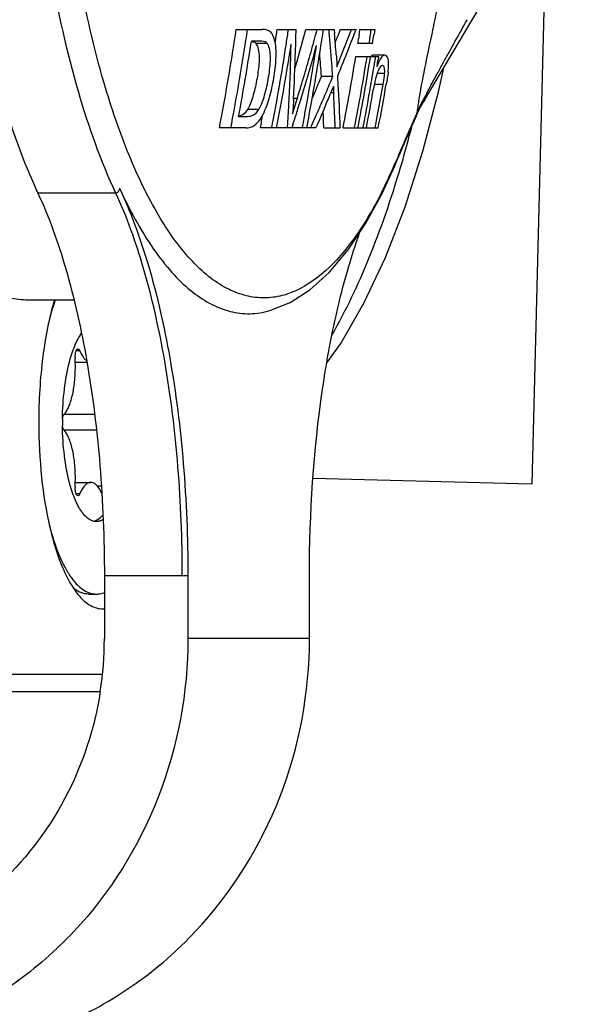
# Model space of a CAD drawing. Header units: millimetres. Extents: x 0 to 420, y 0 to 297.
# Tile 34 of 140: x 149.94 to 152.76, y 68.03 to 73.02. Entities that reach past the tile are written whole.
import ezdxf

# ---------------------------------------------------------------- set-up
doc = ezdxf.new("R2010")
doc.units = ezdxf.units.MM
doc.header["$LTSCALE"] = 23.1
doc.layers.get('0').update_dxf_attribs({"linetype": 'CONTINUOUS'})
doc.layers.add('DIM_PILOTEES', color=7, linetype='CONTINUOUS')
doc.styles.get("Standard").update_dxf_attribs({"font": 'txt', "width": 0.7})
doc.dimstyles.new('DIMSTYLE_6', dxfattribs={"dimtxt": 2.5, "dimasz": 3.5, "dimexe": 2, "dimexo": 0, "dimtad": 1, "dimdec": 0, "dimlfac": 3.333333, "dimdsep": 46, "dimtxsty": 'Standard', "dimblk": '_FILLED', "dimblk1": '_FILLED', "dimblk2": '_FILLED', "dimcen": 0.09, "dimazin": 2, "dimtp": 0.3, "dimtm": 0.3, "dimtfac": 1, "dimtdec": 0, "dimtofl": 0, "dimtmove": 0, "dimatfit": 3, "dimldrblk": '_FILLED', "dimfxl": 0, "dimtolj": 1, "dimarcsym": 0})

# ---------------------------------------------------------------- blocks, each defined once
blk = doc.blocks.new('_FILLED')
at = {"color": 0, "linetype": 'ByBlock'}
blk.add_solid([(0, 0), (-1, 0.1429), (-1, -0.1429)], dxfattribs=at)
blk = doc.blocks.new('*D21')
at = {"layer": 'DIM_PILOTEES', "color": 2, "linetype": 'Continuous'}
for p, q in [((148.8653, 82.1725), (191.83, 82.1725)), ((189.83, 82.1725), (189.83, 67.5925)), ((189.83, 53.0125), (189.83, 67.5925)), ((117.4408, 53.0125), (191.83, 53.0125))]:
    blk.add_line(p, q, dxfattribs=at)
at = {"layer": 'DIM_PILOTEES', "color": 2, "linetype": 'Continuous', "xscale": 3.5, "yscale": 3.5, "zscale": 3.5}
for p, rotation in [((189.83, 82.1725), 90), ((189.83, 53.0125), 270)]:
    blk.add_blockref('_FILLED', p, dxfattribs=dict(at, rotation=rotation))
at = {"layer": 'DIM_PILOTEES', "color": 2, "linetype": 'Continuous', "insert": (186.705, 67.5925), "char_height": 2.5, "width": 17.678571, "attachment_point": 2, "rotation": 90, "line_spacing_factor": 0.9}
blk.add_mtext('{\\ftxt;\\W0.0001;\\H0.0001;\\~}{\\ftxt;\\W2.7142857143;\\H2.5; }{\\ftxt;\\W0.0001;\\H0.0001;\\~}{\\ftxt;\\W0.0001;\\H0.0001;\\~}{\\ftxt;\\W1.5714285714;\\H2.5; }{\\ftxt;\\W0.0001;\\H0.0001;\\~}{\\ftxt;\\W0.0001;\\H0.0001;\\~}{\\ftxt;\\W0.4285714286;\\H2.5; }{\\ftxt;\\W0.0001;\\H0.0001;\\~}', dxfattribs=at)

msp = doc.modelspace()

# ---------------------------------------------------------------- linework, layer by layer
at = {"color": 7, "linetype": 'Continuous'}
for p, q in [((151.9816, 72.6065), (152.5904, 73.6343)), ((152.6053, 73.662), (152.5299, 70.671)), ((151.033, 72.9727), (151.1638, 72.9727)), ((151.2403, 72.9727), (151.336, 72.9727)), ((151.3858, 72.9727), (151.5287, 72.9727)), ((151.4745, 72.9727), (151.4738, 72.9683)), ((151.5021, 72.9702), (151.5019, 72.9727)), ((151.5287, 72.9727), (151.5306, 72.9519)), ((151.5287, 72.9727), (151.5306, 72.9519)), ((151.56, 72.9727), (151.547, 72.9391)), ((151.5601, 72.9727), (151.6396, 72.9727)), ((151.6396, 72.9727), (151.6368, 72.9652)), ((151.6559, 72.9494), (151.6524, 72.926)), ((151.6594, 72.9727), (151.7341, 72.9727)), ((151.7341, 72.9727), (151.7306, 72.9494)), ((151.0786, 72.8946), (151.0821, 72.9181)), ((151.1101, 72.9139), (151.1091, 72.9074)), ((151.1247, 72.9139), (151.1101, 72.9139)), ((151.1465, 72.914), (151.1247, 72.9139)), ((151.1312, 72.9037), (151.1885, 72.9037)), ((151.2855, 72.8935), (151.2868, 72.9022)), ((151.7234, 72.9023), (151.6487, 72.9023)), ((151.6382, 72.8353), (151.7538, 72.8353)), ((151.7129, 72.8353), (151.7125, 72.8325)), ((151.7854, 72.8434), (151.7279, 72.8434)), ((151.7377, 72.8284), (151.7388, 72.8353)), ((151.7538, 72.8353), (151.7511, 72.8182)), ((151.7294, 72.7773), (151.7309, 72.7862)), ((151.7469, 72.7925), (151.7455, 72.7838)), ((151.5216, 72.7338), (151.4643, 72.7338)), ((151.7844, 72.7496), (151.7459, 72.7496)), ((151.7767, 72.6937), (151.7321, 72.6937)), ((151.5262, 72.6519), (151.5106, 72.6519)), ((151.5264, 72.6486), (151.5262, 72.6519)), ((151.3186, 72.5457), (151.3395, 72.6145)), ((151.3231, 72.6256), (151.3429, 72.6256)), ((151.3395, 72.6145), (151.3429, 72.6256)), ((151.3595, 72.6171), (151.357, 72.609)), ((151.0175, 72.5379), (151.022, 72.5621)), ((151.0176, 72.5379), (151.0221, 72.5621)), ((151.0452, 72.5327), (151.081, 72.5326)), ((151.1477, 72.5678), (151.0901, 72.5678)), ((151.3375, 72.546), (151.3357, 72.5403)), ((151.9482, 72.5511), (151.9436, 72.5404)), ((151.9482, 72.5511), (151.9439, 72.5323)), ((151.2128, 72.4739), (151.2137, 72.4784)), ((151.3195, 72.489), (151.3147, 72.4739)), ((151.3195, 72.489), (151.3147, 72.4739)), ((151.9366, 72.5244), (151.9342, 72.5191)), ((151.9366, 72.5244), (151.9342, 72.5191)), ((151.0824, 72.4739), (150.9476, 72.4739)), ((151.4367, 72.4739), (151.1552, 72.4739)), ((151.3674, 72.4739), (151.3682, 72.478)), ((151.4762, 72.4739), (151.5592, 72.4739)), ((151.5743, 72.4739), (151.752, 72.4739)), ((151.6319, 72.4739), (151.6325, 72.477)), ((151.6753, 72.4739), (151.6758, 72.4769)), ((151.7717, 72.1419), (151.836, 72.2827)), ((151.8359, 72.2824), (151.8361, 72.2828)), ((151.8361, 72.2828), (151.8408, 72.3027)), ((150.4232, 72.1438), (150.0286, 72.1438)), ((149.9683, 71.6039), (150.2114, 71.6039)), ((150.2407, 71.345), (150.2225, 71.345)), ((150.2181, 71.287), (150.2772, 71.287)), ((150.3157, 71.022), (150.1613, 71.022)), ((150.3256, 70.943), (150.1613, 70.943)), ((151.4215, 70.6989), (152.5299, 70.671)), ((150.2181, 70.678), (150.2967, 70.678)), ((150.3498, 70.6595), (150.3295, 70.6595)), ((150.2407, 70.6199), (150.2225, 70.6199)), ((150.7599, 70.2057), (150.3653, 70.2057)), ((150.3653, 70.2057), (150.3653, 69.8875)), ((150.7881, 70.2059), (150.7881, 69.8875)), ((151.4038, 69.8875), (151.4038, 70.2059)), ((150.2857, 70.1125), (150.3249, 70.1125)), ((151.4038, 69.8875), (150.7881, 69.8875)), ((148.3195, 69.7075), (150.3552, 69.7075)), ((150.3428, 69.6175), (146.5153, 69.6175))]:
    msp.add_line(p, q, dxfattribs=at)
for points in [[(151.9777, 72.3556), (152.0575, 72.6576), (152.0838, 72.779)], [(151.9438, 72.5319), (151.9514, 72.5489), (151.9612, 72.5692), (151.9718, 72.5892), (151.9821, 72.6072)], [(151.9277, 72.4951), (151.9365, 72.5152), (151.9439, 72.5323)], [(151.8359, 72.2824), (151.8452, 72.3041), (151.8647, 72.3499), (151.8836, 72.3937), (151.9017, 72.4355), (151.9191, 72.4753), (151.9279, 72.4953)], [(151.4914, 71.2842), (151.5623, 71.382), (151.6797, 71.5858), (151.7883, 71.8173), (151.8878, 72.0747), (151.9777, 72.3556)], [(151.5996, 71.8557), (151.6897, 71.9909), (151.7717, 72.1419)], [(151.2033, 71.5483), (151.3057, 71.5895), (151.4063, 71.6542), (151.5042, 71.7424), (151.5996, 71.8557)]]:
    msp.add_lwpolyline(points, dxfattribs=at)
for centre, radius, start, end in [((139.3217, 74.7214), 11.8412, 349.37414, 351.50763), ((139.3394, 74.7172), 11.8797, 351.28963, 351.55595), ((139.5977, 74.7044), 11.7707, 351.2106, 351.53998), ((139.5014, 74.7179), 11.9245, 351.24186, 351.58436), ((140.2706, 75.9991), 11.5198, 343.75038, 344.76918), ((140.9151, 73.1786), 10.423, 358.56216, 358.86831), ((140.3118, 75.9932), 11.5336, 344.23558, 344.81812), ((139.6615, 74.718), 11.9412, 351.19089, 351.57431), ((143.7068, 72.2093), 7.8324, 5.31395, 5.57452), ((143.7423, 72.2126), 7.7967, 4.73726, 5.31393), ((143.7186, 72.2584), 7.8427, 4.28724, 5.07298), ((145.3906, 75.3482), 6.6109, 338.3336, 338.62939), ((142.9525, 76.2602), 9.2884, 338.25343, 339.22221), ((141.4927, 76.8886), 10.8554, 338.66176, 338.85481), ((143.9924, 74.1177), 7.7521, 351.33207, 351.50594), ((139.9188, 74.7186), 11.9263, 351.23995, 351.5822), ((139.9408, 74.7185), 11.9218, 351.23706, 351.46612), ((139.3298, 74.7188), 11.8895, 349.54903, 351.17458), ((139.3605, 74.7172), 11.8871, 349.41038, 351.24237), ((151.1135, 72.8877), 0.0238, 42.1288, 59.2492), ((139.5126, 74.716), 11.9132, 349.17372, 351.20031), ((139.5324, 74.7163), 11.9181, 349.15492, 351.22702), ((140.9382, 73.1371), 10.3756, 357.14718, 358.68288), ((140.9062, 73.1788), 10.4319, 358.24924, 358.56216), ((140.2848, 76.0014), 11.5803, 343.00725, 344.42147), ((139.6501, 74.7163), 11.9299, 349.18564, 351.20086), ((139.6719, 74.7163), 11.9307, 349.1664, 351.19123), ((143.9184, 74.0959), 7.8219, 351.22236, 351.39797), ((140.9332, 73.1775), 10.4048, 356.92586, 358.25196), ((140.258, 76.0085), 11.5896, 343.02874, 344.2348), ((143.7912, 72.2261), 7.6899, 3.78535, 4.65554), ((143.721, 72.2109), 7.8181, 4.44177, 4.73711), ((139.9333, 74.7176), 11.8552, 349.09036, 350.86413), ((139.9359, 74.7158), 11.909, 349.16437, 350.91426), ((139.9575, 74.7158), 11.9049, 349.1452, 350.89782), ((139.9969, 74.7148), 11.8915, 350.66653, 350.87246), ((143.7647, 72.2142), 7.7743, 4.13988, 4.44221), ((142.8446, 76.3029), 9.4044, 337.97084, 338.25581), ((152.0824, 72.6681), 0.3563, 158.4528, 161.0439), ((139.4516, 74.8064), 12.4591, 350.69774, 350.81769), ((142.7366, 76.3553), 9.4492, 336.73542, 337.46428), ((142.814, 76.338), 9.424, 337.24262, 337.51454), ((143.876, 72.2223), 7.6627, 3.8278, 4.1399), ((142.9182, 76.2731), 9.325, 337.71895, 337.97078), ((143.9732, 72.2524), 7.5892, 3.34611, 3.66458), ((139.9784, 74.7178), 11.9101, 350.33606, 350.62317), ((142.6837, 76.3927), 9.5653, 336.96888, 337.24261), ((154.7095, 72.7868), 3.1862, 181.8277, 182.1334), ((143.9721, 72.2519), 7.5904, 1.67591, 3.34989), ((139.9766, 74.7181), 11.912, 350.04431, 350.33612), ((140.0994, 74.7147), 11.8662, 349.11454, 350.20503), ((140.1036, 74.7103), 11.846, 350.02305, 350.19855), ((142.5317, 76.3611), 9.7164, 336.41759, 337.53206), ((142.6251, 76.4175), 9.629, 336.69159, 336.96927), ((152.5554, 72.7066), 1.0306, 182.1353, 183.0434), ((143.9798, 72.2439), 7.5574, 2.87563, 3.07001), ((139.998, 74.7143), 11.8902, 349.15376, 350.04439), ((140.0168, 74.7149), 11.8882, 349.13444, 350.10174), ((140.0514, 74.7195), 11.899, 349.30551, 350.02299), ((154.1785, 72.2645), 2.249, 170.2185, 171.1269), ((152.6669, 72.2435), 0.7819, 148.9197, 154.2234), ((140.9824, 73.1347), 10.3314, 356.73899, 357.14785), ((140.2197, 76.0208), 11.6482, 342.64349, 342.96801), ((142.6326, 76.4143), 9.6208, 336.11766, 336.69136), ((143.8579, 72.2373), 7.6795, 1.7655, 2.87939), ((153.1561, 72.4152), 1.2155, 172.2296, 173.5807), ((153.5917, 72.356), 1.6551, 171.1219, 172.2363), ((152.6357, 72.2591), 0.7469, 154.2568, 155.624), ((139.5628, 74.6759), 11.5958, 349.05324, 349.37546), ((139.4108, 74.7036), 11.8071, 349.1143, 349.43049), ((139.5476, 74.7108), 11.8212, 349.09212, 349.42702), ((141.1077, 73.1276), 10.2058, 356.32747, 356.73899), ((140.2825, 76.0012), 11.5824, 342.34803, 342.61427), ((143.9395, 72.2493), 7.5401, 1.70655, 2.35156), ((148.5547, 74.0119), 3.6946, 336.2578, 336.529), ((152.6246, 72.2641), 0.7347, 155.6241, 157.0064), ((142.576, 76.4394), 9.6827, 335.82367, 336.1177), ((140.1438, 74.702), 11.805, 349.12021, 349.30571), ((164.2486, 67.0845), 13.4603, 156.33685, 156.49335), ((162.9382, 67.6588), 12.0295, 156.16972, 156.33701), ((167.452, 65.6939), 16.9524, 156.50167, 157.05525), ((145.8383, 74.0551), 6.2844, 343.72191, 345.46576), ((149.4658, 73.3062), 2.5783, 333.5377, 336.6306), ((149.2359, 73.4068), 2.8293, 336.607, 337.03), ((146.1817, 73.9557), 5.9269, 343.50621, 343.71323), ((149.7327, 73.1768), 2.2817, 333.2786, 333.4595), ((150.3395, 71.3122), 0.1223, 179.9917, 183.1085), ((149.4739, 71.2651), 0.7445, 1.6864, 3.1146), ((149.4611, 71.2647), 0.7573, 359.9987, 1.6877), ((151.6186, 70.9825), 1.4656, 179.3431, 179.9999), ((151.6186, 70.9825), 1.4655, 180.0001, 180.658), ((149.4611, 70.7003), 0.7573, 358.3123, 0.0013), ((150.3395, 70.6528), 0.1223, 176.8915, 180.0083), ((149.4739, 70.6999), 0.7445, 356.8854, 358.3136), ((150.76, 72.0058), 1.8001, 269.999, 270.897), ((150.3562, 70.1479), 0.1104, 270.0064, 274.7245), ((148.6081, 69.8877), 1.7572, 351.2156, 359.9923)]:
    msp.add_arc(centre, radius, start, end, dxfattribs=at)
for points, knots in [([(149.5804, 74.7239), (149.5804, 74.4757), (149.5995, 73.9911), (149.6843, 73.2979), (149.8205, 72.6814), (149.9518, 72.3077), (150.0286, 72.1437)], [0, 0, 0, 0, 0.282455, 0.551309, 0.79387, 1, 1, 1, 1]), ([(150.4232, 72.1438), (150.3464, 72.3078), (150.215, 72.6814), (150.079, 73.2978), (149.9941, 73.9911), (149.975, 74.4757), (149.975, 74.7238)], [0, 0, 0, 0, 0.20608, 0.448689, 0.717521, 1, 1, 1, 1]), ([(150.3646, 72.7), (150.3122, 72.8788), (150.2247, 73.2616), (150.1713, 73.6503), (150.151, 73.8549)], [0, 0, 0, 0, 0.475412, 1, 1, 1, 1]), ([(152.0965, 73.3144), (152.0761, 73.2066), (152.0311, 72.984), (151.9821, 72.7622), (151.9622, 72.6466)], [0, 0, 0, 0, 0.483265, 1, 1, 1, 1]), ([(151.9974, 72.6471), (151.9977, 72.6495), (152.0013, 72.656), (152.0072, 72.6685), (152.0165, 72.6857), (152.0319, 72.7144), (152.0536, 72.754), (152.0813, 72.8043), (152.1106, 72.8572), (152.151, 72.93), (152.1817, 72.9852), (152.2022, 73.0223)], [0, 0, 0, 0, 0.016763, 0.050859, 0.097945, 0.153743, 0.278979, 0.41526, 0.556983, 0.702607, 1, 1, 1, 1]), ([(151.0824, 72.4739), (151.0975, 72.4739), (151.1237, 72.4822), (151.1507, 72.5104), (151.1785, 72.5577), (151.2041, 72.6312), (151.2247, 72.7258), (151.2363, 72.8198), (151.2348, 72.8936), (151.2219, 72.9408), (151.2061, 72.9639), (151.1845, 72.9723), (151.1707, 72.9727), (151.1638, 72.9727)], [0, 0, 0, 0, 0.076332, 0.128401, 0.194791, 0.35202, 0.519089, 0.683837, 0.830276, 0.887665, 0.930458, 0.965425, 1, 1, 1, 1]), ([(151.1424, 72.8809), (151.1491, 72.8575), (151.1501, 72.8039), (151.1391, 72.724), (151.1218, 72.6429), (151.1035, 72.5905), (151.0901, 72.5678)], [0, 0, 0, 0, 0.226385, 0.488742, 0.754275, 1, 1, 1, 1]), ([(151.1885, 72.9037), (151.1859, 72.9065), (151.1728, 72.9146), (151.1574, 72.914), (151.1465, 72.914)], [0, 0, 0, 0, 0.261772, 1, 1, 1, 1]), ([(151.1477, 72.5678), (151.1628, 72.5935), (151.1823, 72.6533), (151.2, 72.7438), (151.2086, 72.8204), (151.2028, 72.8736), (151.1951, 72.8964), (151.1885, 72.9037)], [0, 0, 0, 0, 0.257777, 0.534634, 0.801678, 0.915191, 1, 1, 1, 1]), ([(151.5394, 72.8447), (151.5405, 72.8296), (151.5419, 72.8091), (151.5426, 72.7887), (151.5427, 72.7835)], [0, 0, 0, 0, 0.744032, 1, 1, 1, 1]), ([(151.7279, 72.8434), (151.7254, 72.8434), (151.7218, 72.8421), (151.7189, 72.8401), (151.718, 72.8395)], [0, 0, 0, 0, 0.709956, 1, 1, 1, 1]), ([(151.7854, 72.8434), (151.7808, 72.8435), (151.7691, 72.8357), (151.7631, 72.8247), (151.7594, 72.8176)], [0, 0, 0, 0, 0.36435, 1, 1, 1, 1]), ([(151.8019, 72.7556), (151.8033, 72.7682), (151.805, 72.7861), (151.8043, 72.8088), (151.8025, 72.8264), (151.7943, 72.8433), (151.7854, 72.8434)], [0, 0, 0, 0, 0.404425, 0.575859, 0.71492, 1, 1, 1, 1]), ([(151.7594, 72.8176), (151.7587, 72.8162), (151.7557, 72.8101), (151.753, 72.8038), (151.7511, 72.799)], [0, 0, 0, 0, 0.232618, 1, 1, 1, 1]), ([(151.7735, 72.7903), (151.7696, 72.7904), (151.7603, 72.7826), (151.7554, 72.7735), (151.7525, 72.7673)], [0, 0, 0, 0, 0.359769, 1, 1, 1, 1]), ([(151.7844, 72.7496), (151.7851, 72.7587), (151.7854, 72.7718), (151.781, 72.7868), (151.777, 72.7893)], [0, 0, 0, 0, 0.659086, 1, 1, 1, 1]), ([(151.7525, 72.7673), (151.746, 72.753), (151.7372, 72.7208), (151.731, 72.6884), (151.7281, 72.6713)], [0, 0, 0, 0, 0.473902, 1, 1, 1, 1]), ([(151.7767, 72.6937), (151.7792, 72.7078), (151.7822, 72.7264), (151.7841, 72.7451), (151.7844, 72.7496)], [0, 0, 0, 0, 0.757913, 1, 1, 1, 1]), ([(151.6702, 71.9739), (151.6226, 71.9003), (151.5257, 71.7733), (151.3703, 71.6569), (151.2437, 71.6159), (151.1515, 71.6097), (151.0597, 71.6266), (150.9335, 71.6821), (150.7811, 71.8153), (150.6222, 72.0448), (150.4786, 72.3466), (150.401, 72.5754), (150.3646, 72.7)], [0, 0, 0, 0, 0.127223, 0.229895, 0.275077, 0.318512, 0.362475, 0.409147, 0.51686, 0.650346, 0.811798, 1, 1, 1, 1]), ([(151.0901, 72.5678), (151.0843, 72.5581), (151.0719, 72.5423), (151.0533, 72.5349), (151.0454, 72.5337)], [0, 0, 0, 0, 0.585226, 1, 1, 1, 1]), ([(151.081, 72.5326), (151.0919, 72.5326), (151.1197, 72.5326), (151.1397, 72.5546), (151.1477, 72.5678)], [0, 0, 0, 0, 0.415877, 1, 1, 1, 1]), ([(149.249, 72.4194), (149.2936, 72.3004), (149.3866, 72.0883), (149.5377, 71.8559), (149.6701, 71.7237), (149.7669, 71.6556), (149.8666, 71.6136), (149.9352, 71.6039), (149.9683, 71.6039)], [0, 0, 0, 0, 0.332845, 0.605045, 0.719323, 0.821053, 0.913196, 1, 1, 1, 1]), ([(151.5186, 71.4265), (151.5893, 71.5492), (151.7195, 71.8266), (151.8183, 72.116), (151.8647, 72.273)], [0, 0, 0, 0, 0.463761, 1, 1, 1, 1]), ([(150.0286, 72.1437), (150.0863, 72.0206), (150.185, 71.7399), (150.2872, 71.2768), (150.3509, 70.7561), (150.3653, 70.3921), (150.3653, 70.2057)], [0, 0, 0, 0, 0.206082, 0.448695, 0.717527, 1, 1, 1, 1]), ([(150.4423, 72.1686), (150.4411, 72.1635), (150.4396, 72.1556), (150.4326, 72.1461), (150.4265, 72.1445), (150.4232, 72.1438)], [0, 0, 0, 0, 0.465143, 0.707376, 1, 1, 1, 1]), ([(150.7599, 70.2057), (150.7599, 70.3895), (150.7458, 70.7535), (150.6821, 71.2764), (150.5792, 71.742), (150.48, 72.0225), (150.4232, 72.1438)], [0, 0, 0, 0, 0.278586, 0.551307, 0.797073, 1, 1, 1, 1]), ([(150.4423, 72.1686), (150.4912, 72.0616), (150.5707, 71.9126), (150.7009, 71.7444), (150.8216, 71.6257), (150.9592, 71.5456), (151.1026, 71.5282), (151.1706, 71.5389), (151.2033, 71.5483)], [0, 0, 0, 0, 0.331632, 0.472462, 0.597574, 0.808673, 0.904145, 1, 1, 1, 1]), ([(150.4423, 72.1685), (150.4695, 72.1089), (150.5228, 71.982), (150.6168, 71.6975), (150.7076, 71.2928), (150.7734, 70.765), (150.7881, 70.3953), (150.7881, 70.2059)], [0, 0, 0, 0, 0.098014, 0.205628, 0.447657, 0.716743, 1, 1, 1, 1]), ([(151.7707, 72.1508), (151.7628, 72.135), (151.7315, 72.0748), (151.6974, 72.016), (151.6702, 71.9739)], [0, 0, 0, 0, 0.26147, 1, 1, 1, 1]), ([(151.4038, 70.2059), (151.4038, 70.5216), (151.4335, 70.9823), (151.5404, 71.5604), (151.6148, 71.8225), (151.6578, 71.9431)], [0, 0, 0, 0, 0.537346, 0.782167, 1, 1, 1, 1]), ([(150.1129, 71.6045), (150.0846, 71.5101), (150.0454, 71.3031), (150.033, 71.0935), (150.033, 70.9825)], [0, 0, 0, 0, 0.470517, 1, 1, 1, 1]), ([(150.1167, 71.6042), (150.1139, 71.5961), (150.1025, 71.5621), (150.0927, 71.5275), (150.086, 71.501)], [0, 0, 0, 0, 0.239455, 1, 1, 1, 1]), ([(150.1882, 71.2872), (150.1956, 71.3156), (150.2084, 71.3559), (150.2307, 71.4041), (150.2429, 71.4246), (150.2493, 71.4338)], [0, 0, 0, 0, 0.552659, 0.790189, 1, 1, 1, 1]), ([(150.2171, 71.3122), (150.2171, 71.3176), (150.2178, 71.3277), (150.2202, 71.3395), (150.2233, 71.3471), (150.2261, 71.3519), (150.2295, 71.3545), (150.2316, 71.3545)], [0, 0, 0, 0, 0.344898, 0.644066, 0.765205, 0.863854, 1, 1, 1, 1]), ([(150.2316, 71.3545), (150.2324, 71.3545), (150.2349, 71.3538), (150.2382, 71.3504), (150.2399, 71.347), (150.2407, 71.345)], [0, 0, 0, 0, 0.183889, 0.528675, 1, 1, 1, 1]), ([(150.2407, 71.345), (150.2453, 71.3342), (150.2546, 71.3155), (150.2686, 71.2994), (150.2759, 71.2942)], [0, 0, 0, 0, 0.566424, 1, 1, 1, 1]), ([(150.1531, 70.9993), (150.1537, 71.05), (150.1598, 71.1469), (150.1766, 71.2426), (150.1882, 71.2872)], [0, 0, 0, 0, 0.52409, 1, 1, 1, 1]), ([(150.1613, 71.022), (150.1659, 71.0271), (150.1746, 71.0395), (150.1855, 71.0615), (150.1951, 71.0879), (150.2066, 71.13), (150.2159, 71.1895), (150.2184, 71.2389), (150.2184, 71.2647)], [0, 0, 0, 0, 0.081402, 0.178056, 0.289465, 0.41423, 0.695084, 1, 1, 1, 1]), ([(150.033, 70.9825), (150.033, 70.8894), (150.0419, 70.7103), (150.0811, 70.4618), (150.1349, 70.2807), (150.1909, 70.1665), (150.2221, 70.1211), (150.2386, 70.1023)], [0, 0, 0, 0, 0.304342, 0.584918, 0.82113, 0.91813, 1, 1, 1, 1]), ([(150.1532, 70.9993), (150.1539, 71.004), (150.1556, 71.0119), (150.1591, 71.0195), (150.1613, 71.022)], [0, 0, 0, 0, 0.580985, 1, 1, 1, 1]), ([(150.1882, 70.6778), (150.1766, 70.7224), (150.1598, 70.8181), (150.1537, 70.9149), (150.1531, 70.9657)], [0, 0, 0, 0, 0.475907, 1, 1, 1, 1]), ([(150.1613, 70.943), (150.1591, 70.9455), (150.1556, 70.9531), (150.1539, 70.961), (150.1532, 70.9656)], [0, 0, 0, 0, 0.419041, 1, 1, 1, 1]), ([(150.2184, 70.7003), (150.2184, 70.7261), (150.2159, 70.7755), (150.2066, 70.8349), (150.1951, 70.8771), (150.1855, 70.9035), (150.1746, 70.9255), (150.1659, 70.9379), (150.1613, 70.943)], [0, 0, 0, 0, 0.304916, 0.58577, 0.710535, 0.821944, 0.918598, 1, 1, 1, 1]), ([(150.3249, 70.48), (150.3182, 70.48), (150.3042, 70.4825), (150.2843, 70.4931), (150.2653, 70.51), (150.2473, 70.533), (150.2303, 70.5617), (150.2082, 70.6097), (150.1956, 70.6496), (150.1882, 70.6778)], [0, 0, 0, 0, 0.078633, 0.164497, 0.262928, 0.376992, 0.508001, 0.65608, 1, 1, 1, 1]), ([(150.2316, 70.6105), (150.2295, 70.6105), (150.2261, 70.6131), (150.2233, 70.6179), (150.2202, 70.6255), (150.2178, 70.6373), (150.2171, 70.6474), (150.2171, 70.6528)], [0, 0, 0, 0, 0.136146, 0.234796, 0.355934, 0.655102, 1, 1, 1, 1]), ([(150.2967, 70.678), (150.2915, 70.678), (150.2801, 70.6748), (150.2653, 70.6625), (150.2518, 70.6437), (150.2443, 70.6285), (150.2407, 70.6199)], [0, 0, 0, 0, 0.183515, 0.401085, 0.671427, 1, 1, 1, 1]), ([(150.3525, 70.6204), (150.3489, 70.6289), (150.3415, 70.644), (150.328, 70.6627), (150.3132, 70.6749), (150.3019, 70.678), (150.2967, 70.678)], [0, 0, 0, 0, 0.328299, 0.598513, 0.816184, 1, 1, 1, 1]), ([(150.2407, 70.6199), (150.2401, 70.6186), (150.2383, 70.6147), (150.2346, 70.6105), (150.2316, 70.6105)], [0, 0, 0, 0, 0.336768, 1, 1, 1, 1]), ([(150.3108, 70.4817), (150.3118, 70.4819), (150.3159, 70.483), (150.3199, 70.4845), (150.3228, 70.4858)], [0, 0, 0, 0, 0.245139, 1, 1, 1, 1]), ([(150.3228, 70.4858), (150.3259, 70.4872), (150.3391, 70.4942), (150.3503, 70.5044), (150.358, 70.513)], [0, 0, 0, 0, 0.227172, 1, 1, 1, 1]), ([(150.3589, 70.4899), (150.3536, 70.4868), (150.3426, 70.4818), (150.3307, 70.48), (150.3249, 70.48)], [0, 0, 0, 0, 0.516981, 1, 1, 1, 1]), ([(150.086, 70.464), (150.0926, 70.4379), (150.1067, 70.3882), (150.1316, 70.3186), (150.159, 70.2579), (150.1887, 70.2068), (150.2203, 70.1659), (150.2536, 70.1358), (150.2885, 70.1169), (150.3132, 70.1125), (150.3249, 70.1125)], [0, 0, 0, 0, 0.179874, 0.344627, 0.492955, 0.624118, 0.738187, 0.83643, 0.921901, 1, 1, 1, 1]), ([(150.2857, 70.1125), (150.2725, 70.1125), (150.2444, 70.1182), (150.2202, 70.1331), (150.2086, 70.1422)], [0, 0, 0, 0, 0.472377, 1, 1, 1, 1]), ([(150.2386, 70.1023), (150.2552, 70.0834), (150.2895, 70.0516), (150.3355, 70.0375), (150.3562, 70.0375)], [0, 0, 0, 0, 0.548643, 1, 1, 1, 1]), ([(150.3249, 70.1125), (150.3283, 70.1125), (150.3421, 70.1132), (150.3556, 70.1167), (150.3653, 70.1205)], [0, 0, 0, 0, 0.245329, 1, 1, 1, 1]), ([(150.7881, 69.8875), (150.7881, 69.615), (150.6879, 69.0692), (150.3224, 68.4835), (149.9202, 68.1316), (149.5766, 67.9356), (149.2035, 67.8148), (148.944, 67.7875), (148.815, 67.7875)], [0, 0, 0, 0, 0.256477, 0.508846, 0.633398, 0.75653, 0.878564, 1, 1, 1, 1]), ([(149.4306, 67.7875), (149.5596, 67.7875), (149.8191, 67.8148), (150.1922, 67.9356), (150.5358, 68.1316), (150.938, 68.4835), (151.3035, 69.0692), (151.4038, 69.615), (151.4038, 69.8875)], [0, 0, 0, 0, 0.121436, 0.24347, 0.366602, 0.491154, 0.743523, 1, 1, 1, 1]), ([(150.3447, 69.6194), (150.3154, 69.4303), (150.1945, 69.0621), (149.8436, 68.6076), (149.3647, 68.3075), (148.996, 68.2375), (148.8146, 68.2375)], [0, 0, 0, 0, 0.256965, 0.509382, 0.756469, 1, 1, 1, 1])]:
    msp.add_open_spline(points, degree=3, knots=knots, dxfattribs=at)
for points in [[(151.5628, 72.8356), (151.5766, 72.8699), (151.5904, 72.9042), (151.6039, 72.9386)], [(151.1126, 72.9126), (151.1172, 72.9118), (151.1218, 72.9105), (151.1257, 72.9082)], [(151.1312, 72.9037), (151.1338, 72.9008), (151.1357, 72.8975), (151.1374, 72.8941)], [(151.1374, 72.8941), (151.1395, 72.8899), (151.1411, 72.8854), (151.1424, 72.8809)], [(151.5427, 72.7835), (151.5491, 72.801), (151.5559, 72.8183), (151.5628, 72.8356)], [(151.718, 72.8395), (151.7165, 72.8383), (151.7151, 72.837), (151.7139, 72.8356)], [(151.777, 72.7893), (151.776, 72.7899), (151.7747, 72.7903), (151.7735, 72.7903)], [(151.8019, 72.7556), (151.7995, 72.7357), (151.796, 72.7159), (151.7925, 72.696)], [(151.5249, 72.6852), (151.5202, 72.6727), (151.5156, 72.6602), (151.5106, 72.6478)], [(151.9973, 72.6471), (151.995, 72.6331), (151.9892, 72.6195), (151.982, 72.6072)], [(151.3231, 72.6195), (151.3218, 72.5949), (151.3203, 72.5703), (151.3186, 72.5457)], [(151.9343, 72.5191), (151.9333, 72.5109), (151.9312, 72.5028), (151.9279, 72.4953)]]:
    msp.add_open_spline(points, degree=3, dxfattribs=at)

# ---------------------------------------------------------------- dimensions: what is measured, and where the dimension line sits
at = {"layer": 'DIM_PILOTEES', "color": 2, "linetype": 'Continuous'}
dim = msp.add_linear_dim(base=(189.83, 82.1725), p1=(117.4408, 53.0125), p2=(148.8653, 82.1725), angle=90, text='{\\ftxt;\\W0.0001;\\H0.0001;\\~}{\\ftxt;\\W2.7142857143;\\H2.5; }{\\ftxt;\\W0.0001;\\H0.0001;\\~}{\\ftxt;\\W0.0001;\\H0.0001;\\~}{\\ftxt;\\W1.5714285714;\\H2.5; }{\\ftxt;\\W0.0001;\\H0.0001;\\~}{\\ftxt;\\W0.0001;\\H0.0001;\\~}{\\ftxt;\\W0.4285714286;\\H2.5; }{\\ftxt;\\W0.0001;\\H0.0001;\\~}', dimstyle='DIMSTYLE_6', dxfattribs=at)
dim.commit()
dim.dimension.update_dxf_attribs({"geometry": '*D21', "text_midpoint": (189.83, 72.4139), "dimtype": 160})

doc.saveas('drawing.dxf')
